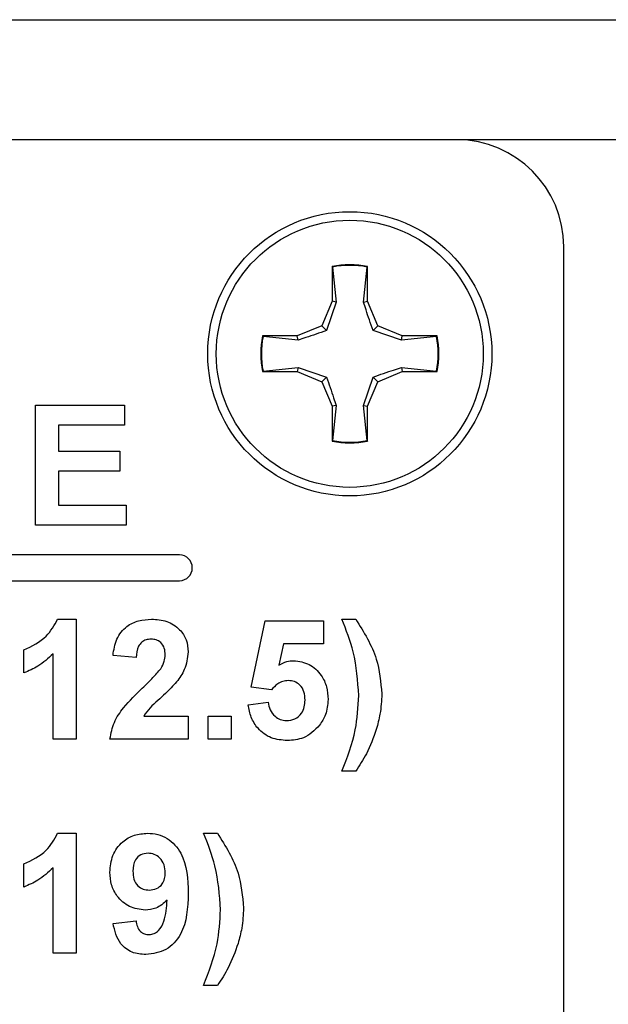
# Model space of a CAD drawing. Header units: inches. Extents: x 0.3 to 33.8, y 0.2 to 21.7.
# Tile 60 of 209: x 13.623 to 13.761, y 9.58 to 9.81. Entities that reach past the tile are written whole.
import ezdxf

# ---------------------------------------------------------------- set-up
doc = ezdxf.new("R2010")
doc.units = ezdxf.units.IN
doc.header["$MEASUREMENT"] = 0

msp = doc.modelspace()

# ---------------------------------------------------------------- linework, layer by layer
at = {"color": 7, "linetype": 'Continuous', "lineweight": 25}
for p, q in [((13.46112766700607, 9.809761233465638), (14.06216395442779, 9.809761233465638)), ((13.72513317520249, 9.781710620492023), (13.12513317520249, 9.781710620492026)), ((13.80013317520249, 9.781710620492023), (13.72513317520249, 9.781710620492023)), ((13.75013317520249, 9.306710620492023), (13.75013317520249, 9.756710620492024)), ((13.69597317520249, 9.75209037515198), (13.69597317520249, 9.743980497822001)), ((13.69610894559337, 9.75197921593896), (13.69597317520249, 9.75209037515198)), ((13.69610894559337, 9.75197921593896), (13.69693096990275, 9.74378998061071)), ((13.70333538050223, 9.74378998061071), (13.70415740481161, 9.75197921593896)), ((13.70415740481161, 9.75197921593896), (13.70429317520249, 9.75209037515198)), ((13.70429317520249, 9.743980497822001), (13.70429317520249, 9.75209037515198)), ((13.69597317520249, 9.743980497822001), (13.69359784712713, 9.738245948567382)), ((13.69693096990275, 9.74378998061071), (13.69470185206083, 9.73714194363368)), ((13.69693096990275, 9.74378998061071), (13.69597317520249, 9.743980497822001)), ((13.70333538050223, 9.74378998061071), (13.70429317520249, 9.743980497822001)), ((13.70666850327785, 9.738245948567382), (13.70429317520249, 9.743980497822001)), ((13.69359784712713, 9.738245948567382), (13.68786329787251, 9.735870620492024)), ((13.69470185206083, 9.73714194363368), (13.69359784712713, 9.738245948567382)), ((13.70556449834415, 9.73714194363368), (13.70666850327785, 9.738245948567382)), ((13.71221253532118, 9.734912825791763), (13.70556449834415, 9.73714194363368)), ((13.71240305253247, 9.735870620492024), (13.70666850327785, 9.738245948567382)), ((13.68786329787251, 9.735870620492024), (13.67975342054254, 9.735870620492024)), ((13.67986457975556, 9.735734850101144), (13.67975342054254, 9.735870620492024)), ((13.6880538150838, 9.734912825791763), (13.67986457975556, 9.735734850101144)), ((13.6880538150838, 9.734912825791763), (13.68786329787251, 9.735870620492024)), ((13.71221253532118, 9.734912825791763), (13.71240305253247, 9.735870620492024)), ((13.72040177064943, 9.735734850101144), (13.71221253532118, 9.734912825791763)), ((13.72051292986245, 9.735870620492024), (13.71240305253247, 9.735870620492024)), ((13.72040177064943, 9.735734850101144), (13.72051292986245, 9.735870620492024)), ((13.67986457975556, 9.727686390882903), (13.67975342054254, 9.727550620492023)), ((13.67975342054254, 9.727550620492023), (13.68786329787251, 9.727550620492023)), ((13.67986457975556, 9.727686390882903), (13.6880538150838, 9.728508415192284)), ((13.6880538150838, 9.728508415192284), (13.68786329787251, 9.727550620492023)), ((13.68786329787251, 9.727550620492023), (13.69359784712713, 9.725175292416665)), ((13.6880538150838, 9.728508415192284), (13.69470185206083, 9.726279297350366)), ((13.70666850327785, 9.725175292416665), (13.71240305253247, 9.727550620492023)), ((13.71221253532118, 9.728508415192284), (13.71240305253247, 9.727550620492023)), ((13.71221253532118, 9.728508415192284), (13.72040177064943, 9.727686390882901)), ((13.71240305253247, 9.727550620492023), (13.72051292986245, 9.727550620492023)), ((13.72040177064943, 9.727686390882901), (13.72051292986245, 9.727550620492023)), ((13.69470185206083, 9.726279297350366), (13.69359784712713, 9.725175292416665)), ((13.69359784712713, 9.725175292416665), (13.69597317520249, 9.719440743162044)), ((13.70333538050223, 9.719631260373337), (13.70556449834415, 9.726279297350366)), ((13.70429317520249, 9.719440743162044), (13.70666850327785, 9.725175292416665)), ((13.70556449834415, 9.726279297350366), (13.70666850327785, 9.725175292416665)), ((13.62666650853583, 9.719710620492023), (13.64748702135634, 9.719710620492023)), ((13.62666650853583, 9.691710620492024), (13.62666650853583, 9.719710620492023)), ((13.64748702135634, 9.719710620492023), (13.64748702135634, 9.715043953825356)), ((13.69693096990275, 9.719631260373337), (13.69597317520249, 9.719440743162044)), ((13.69597317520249, 9.719440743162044), (13.69597317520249, 9.711330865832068)), ((13.69693096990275, 9.719631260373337), (13.69610894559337, 9.711442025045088)), ((13.70415740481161, 9.711442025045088), (13.70333538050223, 9.719631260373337)), ((13.70333538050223, 9.719631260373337), (13.70429317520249, 9.719440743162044)), ((13.70429317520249, 9.711330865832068), (13.70429317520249, 9.719440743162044)), ((13.63205112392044, 9.715043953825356), (13.63205112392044, 9.708941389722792)), ((13.64748702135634, 9.715043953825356), (13.63205112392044, 9.715043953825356)), ((13.69610894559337, 9.711442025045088), (13.69597317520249, 9.711330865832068)), ((13.70415740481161, 9.711442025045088), (13.70429317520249, 9.711330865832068)), ((13.63205112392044, 9.708941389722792), (13.64641009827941, 9.708941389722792)), ((13.64641009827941, 9.708941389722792), (13.64641009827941, 9.704274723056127)), ((13.63205112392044, 9.704274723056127), (13.63205112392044, 9.69637728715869)), ((13.64641009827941, 9.704274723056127), (13.63205112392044, 9.704274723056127)), ((13.63205112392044, 9.69637728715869), (13.64784599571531, 9.69637728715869)), ((13.64784599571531, 9.69637728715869), (13.64784599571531, 9.691710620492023)), ((13.64784599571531, 9.691710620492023), (13.62666650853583, 9.691710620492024)), ((13.66033317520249, 9.684710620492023), (13.46633317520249, 9.684710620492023)), ((13.46633317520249, 9.678710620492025), (13.66033317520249, 9.678710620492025)), ((13.63186041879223, 9.669710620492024), (13.63617932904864, 9.669710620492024)), ((13.63617932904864, 9.669710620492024), (13.63617932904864, 9.641710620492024)), ((13.67710240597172, 9.653859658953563), (13.68033317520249, 9.669351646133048)), ((13.68033317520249, 9.669351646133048), (13.69397420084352, 9.669351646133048)), ((13.69397420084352, 9.669351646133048), (13.69397420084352, 9.663967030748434)), ((13.69828189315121, 9.669710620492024), (13.70151266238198, 9.669710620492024)), ((13.68464647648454, 9.663967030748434), (13.68354711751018, 9.658969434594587)), ((13.69397420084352, 9.663967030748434), (13.68464647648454, 9.663967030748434)), ((13.62397420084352, 9.65714651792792), (13.62397420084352, 9.662531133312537)), ((13.63079471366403, 9.641710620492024), (13.63079471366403, 9.661644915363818)), ((13.65017932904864, 9.660736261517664), (13.64479471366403, 9.661263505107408)), ((13.68179711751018, 9.653197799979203), (13.67710240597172, 9.653859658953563)), ((13.67638445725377, 9.64972023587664), (13.68105112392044, 9.65032600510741)), ((13.65197980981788, 9.64709523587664), (13.66238445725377, 9.64709523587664)), ((13.66238445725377, 9.64709523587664), (13.66238445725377, 9.641710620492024)), ((13.66705112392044, 9.64709523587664), (13.67243573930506, 9.64709523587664)), ((13.66705112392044, 9.641710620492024), (13.66705112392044, 9.64709523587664)), ((13.67243573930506, 9.64709523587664), (13.67243573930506, 9.641710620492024)), ((13.63617932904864, 9.641710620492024), (13.63079471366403, 9.641710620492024)), ((13.66238445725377, 9.641710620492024), (13.64407676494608, 9.641710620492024)), ((13.67243573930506, 9.641710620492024), (13.66705112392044, 9.641710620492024)), ((13.70151266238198, 9.634172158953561), (13.69828189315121, 9.634172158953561)), ((13.63186041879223, 9.619710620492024), (13.63617932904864, 9.619710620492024)), ((13.63617932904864, 9.619710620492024), (13.63617932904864, 9.591710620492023)), ((13.66597420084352, 9.619710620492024), (13.66920497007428, 9.619710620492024)), ((13.62397420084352, 9.607146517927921), (13.62397420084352, 9.612531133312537)), ((13.63079471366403, 9.591710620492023), (13.63079471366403, 9.611644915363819)), ((13.64479471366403, 9.598654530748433), (13.65017932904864, 9.599249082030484)), ((13.63617932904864, 9.591710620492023), (13.63079471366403, 9.591710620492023)), ((13.66920497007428, 9.584172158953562), (13.66597420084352, 9.584172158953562))]:
    msp.add_line(p, q, dxfattribs=at)
for radius in [0.03320000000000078, 0.03119999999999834]:
    msp.add_circle((13.70013317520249, 9.731710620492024), radius, dxfattribs=at)
for centre, radius, start, end in [((13.72513317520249, 9.756710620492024), 0.02499999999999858, 0, 90), ((13.70013317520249, 9.731710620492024), 0.02080000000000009, 78.46304096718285, 101.5369590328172), ((13.70013317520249, 9.731710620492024), 0.0206642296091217, 78.77024530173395, 101.2297546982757), ((13.70013317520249, 9.731710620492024), 0.02080000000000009, 168.4630409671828, 191.5369590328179), ((13.70013317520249, 9.731710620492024), 0.02066422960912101, 168.770245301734, 191.2297546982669), ((13.70013317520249, 9.731710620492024), 0.02066422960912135, 348.7702453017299, 11.22975469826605), ((13.70013317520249, 9.731710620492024), 0.02080000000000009, 348.4630409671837, 11.53695903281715), ((13.70013317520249, 9.731710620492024), 0.0206642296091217, 258.7702453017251, 281.2297546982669), ((13.70013317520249, 9.731710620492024), 0.02080000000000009, 258.4630409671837, 281.5369590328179), ((13.66033317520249, 9.681710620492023), 0.003000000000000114, 270.0000000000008, 90)]:
    msp.add_arc(centre, radius, start, end, dxfattribs=at)
for points, knots in [([(13.70556449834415, 9.73714194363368), (13.70498923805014, 9.738799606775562), (13.70417390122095, 9.741149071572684), (13.70352612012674, 9.743189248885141), (13.70333538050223, 9.74378998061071)], [0, 0, 0, 0, 0.705549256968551, 1, 1, 1, 1]), ([(13.69470185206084, 9.73714194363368), (13.69304418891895, 9.736566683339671), (13.69069472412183, 9.735751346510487), (13.68865454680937, 9.735103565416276), (13.6880538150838, 9.734912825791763)], [0, 0, 0, 0, 0.7055492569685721, 1, 1, 1, 1]), ([(13.70556449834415, 9.726279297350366), (13.70722216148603, 9.726854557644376), (13.70957162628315, 9.72766989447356), (13.71161180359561, 9.728317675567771), (13.71221253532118, 9.728508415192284)], [0, 0, 0, 0, 0.7055492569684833, 1, 1, 1, 1]), ([(13.69470185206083, 9.726279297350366), (13.69527711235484, 9.724621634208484), (13.69609244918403, 9.722272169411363), (13.69674023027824, 9.720231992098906), (13.69693096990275, 9.719631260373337)], [0, 0, 0, 0, 0.7055492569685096, 1, 1, 1, 1]), ([(13.62397420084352, 9.662531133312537), (13.62587298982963, 9.663431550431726), (13.62925768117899, 9.665036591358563), (13.63106638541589, 9.668284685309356), (13.63186041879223, 9.669710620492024)], [0, 0, 0, 0, 0.5609932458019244, 0.9999999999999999, 0.9999999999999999, 0.9999999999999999, 0.9999999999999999]), ([(13.64479471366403, 9.661263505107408), (13.64498697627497, 9.66254973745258), (13.64536976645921, 9.665110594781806), (13.64768160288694, 9.668079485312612), (13.65075037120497, 9.669509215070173), (13.65277715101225, 9.669643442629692), (13.65379150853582, 9.669710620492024)], [0, 0, 0, 0, 0.2807518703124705, 0.55897014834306, 0.7792745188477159, 0.9999999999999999, 0.9999999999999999, 0.9999999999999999, 0.9999999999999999]), ([(13.65379150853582, 9.669710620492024), (13.65500449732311, 9.669632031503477), (13.65742431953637, 9.669475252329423), (13.66034535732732, 9.667586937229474), (13.66212173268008, 9.664945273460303), (13.66229685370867, 9.663044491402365), (13.66238445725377, 9.662093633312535)], [0, 0, 0, 0, 0.2805720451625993, 0.5597203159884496, 0.7797519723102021, 1, 1, 1, 1]), ([(13.70223061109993, 9.65185164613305), (13.70198995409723, 9.655297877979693), (13.70155976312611, 9.661458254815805), (13.69928438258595, 9.667186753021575), (13.69828189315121, 9.669710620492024)], [0, 0, 0, 0, 0.5594189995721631, 1, 1, 1, 1]), ([(13.70151266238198, 9.669710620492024), (13.70340769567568, 9.66669715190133), (13.70679178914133, 9.66131579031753), (13.7073636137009, 9.655012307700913), (13.70761522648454, 9.652238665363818)], [0, 0, 0, 0, 0.5599825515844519, 1, 1, 1, 1]), ([(13.65367932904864, 9.665043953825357), (13.65328788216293, 9.665018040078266), (13.65250580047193, 9.664966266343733), (13.65145259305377, 9.664378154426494), (13.65040385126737, 9.6629967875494), (13.65027192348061, 9.661668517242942), (13.65017932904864, 9.660736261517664)], [0, 0, 0, 0, 0.1872361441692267, 0.3740838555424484, 0.5606964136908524, 0.9999999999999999, 0.9999999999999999, 0.9999999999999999, 0.9999999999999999]), ([(13.65699984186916, 9.661370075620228), (13.65697124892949, 9.661897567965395), (13.65691424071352, 9.662949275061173), (13.65611945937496, 9.664253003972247), (13.65492185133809, 9.664963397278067), (13.65409396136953, 9.665017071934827), (13.65367932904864, 9.665043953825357)], [0, 0, 0, 0, 0.2806195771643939, 0.559495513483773, 0.7793820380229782, 1, 1, 1, 1]), ([(13.63079471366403, 9.661644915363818), (13.62965816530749, 9.660593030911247), (13.62762770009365, 9.658713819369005), (13.62509099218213, 9.65762560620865), (13.62397420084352, 9.65714651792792)], [0, 0, 0, 0, 0.5597477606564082, 1, 1, 1, 1]), ([(13.65593413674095, 9.658133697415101), (13.65626449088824, 9.6586972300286), (13.65685434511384, 9.659703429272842), (13.65695538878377, 9.660860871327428), (13.65699984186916, 9.661370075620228)], [0, 0, 0, 0, 0.560060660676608, 1, 1, 1, 1]), ([(13.66238445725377, 9.662093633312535), (13.6622017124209, 9.660653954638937), (13.66187451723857, 9.658076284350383), (13.66034497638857, 9.655991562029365), (13.65966971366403, 9.6550711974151)], [0, 0, 0, 0, 0.5585193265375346, 1, 1, 1, 1]), ([(13.68354711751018, 9.658969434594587), (13.68415418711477, 9.659297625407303), (13.685238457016, 9.65988379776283), (13.68646321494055, 9.659977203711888), (13.68700224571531, 9.660018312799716)], [0, 0, 0, 0, 0.5598879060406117, 0.9999999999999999, 0.9999999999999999, 0.9999999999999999, 0.9999999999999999]), ([(13.68700224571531, 9.660018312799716), (13.68827181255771, 9.659844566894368), (13.69081383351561, 9.659496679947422), (13.69346288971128, 9.656912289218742), (13.69486862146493, 9.653936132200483), (13.69499024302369, 9.651941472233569), (13.69505112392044, 9.650942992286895)], [0, 0, 0, 0, 0.2790082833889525, 0.5586510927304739, 0.7790710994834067, 1, 1, 1, 1]), ([(13.6516488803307, 9.653612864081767), (13.6524959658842, 9.654413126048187), (13.65400797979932, 9.655841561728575), (13.65534580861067, 9.657433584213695), (13.65593413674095, 9.658133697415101)], [0, 0, 0, 0, 0.5602366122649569, 1, 1, 1, 1]), ([(13.65966971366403, 9.6550711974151), (13.65881443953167, 9.654146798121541), (13.65740522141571, 9.652623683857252), (13.6552535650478, 9.650700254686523), (13.65340538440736, 9.649086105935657), (13.65245459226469, 9.647758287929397), (13.65197980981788, 9.64709523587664)], [0, 0, 0, 0, 0.3399892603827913, 0.560193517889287, 0.7803806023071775, 1, 1, 1, 1]), ([(13.68572339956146, 9.655351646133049), (13.68529069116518, 9.65531303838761), (13.68442507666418, 9.655235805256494), (13.6830156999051, 9.65452115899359), (13.68225927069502, 9.65369969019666), (13.68179711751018, 9.653197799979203)], [0, 0, 0, 0, 0.279982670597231, 0.5600932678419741, 1, 1, 1, 1]), ([(13.68966650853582, 9.650825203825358), (13.68963503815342, 9.65146380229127), (13.68957235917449, 9.652735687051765), (13.6886535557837, 9.654332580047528), (13.68722773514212, 9.655236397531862), (13.68622521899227, 9.655313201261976), (13.68572339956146, 9.655351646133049)], [0, 0, 0, 0, 0.2808798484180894, 0.5594232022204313, 0.7794649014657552, 0.9999999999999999, 0.9999999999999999, 0.9999999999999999, 0.9999999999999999]), ([(13.64407676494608, 9.641710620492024), (13.64433814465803, 9.64304200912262), (13.64486107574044, 9.64570566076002), (13.64765325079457, 9.649731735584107), (13.65013243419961, 9.652139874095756), (13.6516488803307, 9.653612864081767)], [0, 0, 0, 0, 0.2795770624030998, 0.5593377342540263, 1, 1, 1, 1]), ([(13.69828189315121, 9.634172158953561), (13.69951696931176, 9.637366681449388), (13.70172306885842, 9.643072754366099), (13.70207549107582, 9.649168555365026), (13.70223061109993, 9.65185164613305)], [0, 0, 0, 0, 0.5598460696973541, 0.9999999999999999, 0.9999999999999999, 0.9999999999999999, 0.9999999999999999]), ([(13.70761522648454, 9.652238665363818), (13.70753213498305, 9.650667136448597), (13.70738370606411, 9.647859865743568), (13.70665259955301, 9.645147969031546), (13.70633077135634, 9.643954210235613)], [0, 0, 0, 0, 0.5598066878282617, 1, 1, 1, 1]), ([(13.68554952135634, 9.64135164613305), (13.68425986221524, 9.641460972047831), (13.68168460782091, 9.641679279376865), (13.67868879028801, 9.643890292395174), (13.67694140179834, 9.64673937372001), (13.67657020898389, 9.648726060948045), (13.67638445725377, 9.64972023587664)], [0, 0, 0, 0, 0.2799488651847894, 0.5590155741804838, 0.7793232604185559, 1, 1, 1, 1]), ([(13.68105112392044, 9.65032600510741), (13.68117089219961, 9.649711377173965), (13.68141012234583, 9.648483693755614), (13.68249023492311, 9.647071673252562), (13.6838560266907, 9.646171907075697), (13.68483552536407, 9.646069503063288), (13.68532516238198, 9.646018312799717)], [0, 0, 0, 0, 0.2803328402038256, 0.5599484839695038, 0.7800247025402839, 1, 1, 1, 1]), ([(13.68532516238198, 9.646018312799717), (13.68601014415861, 9.646096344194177), (13.68737887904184, 9.646252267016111), (13.68890921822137, 9.64755952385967), (13.68958744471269, 9.649213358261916), (13.68964012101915, 9.650287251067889), (13.68966650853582, 9.650825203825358)], [0, 0, 0, 0, 0.2795791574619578, 0.5586568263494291, 0.778914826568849, 1, 1, 1, 1]), ([(13.69505112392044, 9.650942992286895), (13.69494929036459, 9.649730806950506), (13.69476728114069, 9.647564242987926), (13.6935859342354, 9.64575124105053), (13.69306554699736, 9.644952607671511)], [0, 0, 0, 0, 0.5594966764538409, 1, 1, 1, 1]), ([(13.69306554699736, 9.644952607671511), (13.6918914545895, 9.643776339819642), (13.68978861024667, 9.641669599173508), (13.68684819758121, 9.641449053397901), (13.68554952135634, 9.64135164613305)], [0, 0, 0, 0, 0.5583353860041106, 1, 1, 1, 1]), ([(13.70633077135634, 9.643954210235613), (13.70564082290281, 9.642023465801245), (13.7044082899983, 9.638574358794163), (13.70239774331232, 9.635517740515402), (13.70151266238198, 9.634172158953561)], [0, 0, 0, 0, 0.5597809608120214, 1, 1, 1, 1]), ([(13.62397420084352, 9.612531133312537), (13.62587298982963, 9.613431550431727), (13.62925768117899, 9.615036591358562), (13.63106638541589, 9.618284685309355), (13.63186041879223, 9.619710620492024)], [0, 0, 0, 0, 0.5609932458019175, 1, 1, 1, 1]), ([(13.64407676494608, 9.61059603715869), (13.644191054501, 9.61193244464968), (13.64441923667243, 9.614600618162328), (13.64671435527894, 9.617698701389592), (13.64972493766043, 9.619463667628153), (13.65181837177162, 9.61962825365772), (13.65286602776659, 9.619710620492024)], [0, 0, 0, 0, 0.2801592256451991, 0.5593454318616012, 0.7794750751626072, 0.9999999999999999, 0.9999999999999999, 0.9999999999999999, 0.9999999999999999]), ([(13.65286602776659, 9.619710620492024), (13.65366434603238, 9.619658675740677), (13.65526038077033, 9.619554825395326), (13.65748942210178, 9.618573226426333), (13.65933620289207, 9.617031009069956), (13.66212798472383, 9.613089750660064), (13.66227055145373, 9.608981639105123), (13.66238445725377, 9.605699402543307)], [0, 0, 0, 0, 0.1254297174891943, 0.2507648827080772, 0.3761857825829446, 0.5015943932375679, 1, 1, 1, 1]), ([(13.66992291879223, 9.60185164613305), (13.66968226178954, 9.605297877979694), (13.66925207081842, 9.611458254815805), (13.66697669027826, 9.617186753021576), (13.66597420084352, 9.619710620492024)], [0, 0, 0, 0, 0.5594189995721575, 1, 1, 1, 1]), ([(13.66920497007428, 9.619710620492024), (13.67110000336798, 9.61669715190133), (13.67448409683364, 9.61131579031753), (13.67505592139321, 9.605012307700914), (13.67530753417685, 9.602238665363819)], [0, 0, 0, 0, 0.5599825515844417, 1, 1, 1, 1]), ([(13.65297820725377, 9.615043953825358), (13.65239383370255, 9.614976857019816), (13.65122784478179, 9.614842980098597), (13.64959857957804, 9.61330595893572), (13.64951344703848, 9.611770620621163), (13.6494613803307, 9.610831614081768)], [0, 0, 0, 0, 0.280702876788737, 0.5600808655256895, 1, 1, 1, 1]), ([(13.65699984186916, 9.610461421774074), (13.65695956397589, 9.611104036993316), (13.65687923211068, 9.61238569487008), (13.65586132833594, 9.613915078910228), (13.65448581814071, 9.61488026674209), (13.6534805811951, 9.61498940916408), (13.65297820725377, 9.615043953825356)], [0, 0, 0, 0, 0.2804920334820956, 0.5594246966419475, 0.7798195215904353, 1, 1, 1, 1]), ([(13.63079471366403, 9.611644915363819), (13.62965816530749, 9.610593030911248), (13.62762770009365, 9.608713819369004), (13.62509099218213, 9.60762560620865), (13.62397420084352, 9.607146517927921)], [0, 0, 0, 0, 0.5597477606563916, 1, 1, 1, 1]), ([(13.65229391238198, 9.601761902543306), (13.65103433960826, 9.601929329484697), (13.64851297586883, 9.602264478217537), (13.64578557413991, 9.604704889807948), (13.64427363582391, 9.607620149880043), (13.64414243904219, 9.609603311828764), (13.64407676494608, 9.61059603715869)], [0, 0, 0, 0, 0.2792215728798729, 0.558934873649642, 0.7792129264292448, 1, 1, 1, 1]), ([(13.6494613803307, 9.610831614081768), (13.6494896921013, 9.610213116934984), (13.64954607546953, 9.608981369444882), (13.65042414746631, 9.60742112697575), (13.65181527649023, 9.606560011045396), (13.65278484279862, 9.606472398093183), (13.65326987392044, 9.606428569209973)], [0, 0, 0, 0, 0.2807935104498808, 0.5592050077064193, 0.7794897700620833, 0.9999999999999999, 0.9999999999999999, 0.9999999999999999, 0.9999999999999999]), ([(13.65326987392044, 9.606428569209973), (13.65385008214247, 9.60649430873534), (13.65500908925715, 9.606625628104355), (13.65632568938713, 9.60770342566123), (13.65692906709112, 9.60909572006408), (13.6569762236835, 9.610005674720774), (13.65699984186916, 9.610461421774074)], [0, 0, 0, 0, 0.2798174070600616, 0.558955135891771, 0.7791044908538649, 1, 1, 1, 1]), ([(13.66238445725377, 9.605699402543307), (13.6622510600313, 9.602308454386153), (13.66208407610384, 9.598063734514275), (13.65916925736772, 9.594046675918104), (13.65660221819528, 9.59190362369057), (13.65410838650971, 9.591572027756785), (13.65245096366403, 9.591351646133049)], [0, 0, 0, 0, 0.4993963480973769, 0.6251341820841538, 0.7508608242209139, 1, 1, 1, 1]), ([(13.65742612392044, 9.60408962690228), (13.65660237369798, 9.603341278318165), (13.65512895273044, 9.602002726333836), (13.65316144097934, 9.60183559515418), (13.65229391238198, 9.601761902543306)], [0, 0, 0, 0, 0.5590732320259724, 1, 1, 1, 1]), ([(13.65321378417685, 9.596018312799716), (13.65363216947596, 9.596067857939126), (13.65446968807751, 9.596167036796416), (13.65584702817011, 9.59720223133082), (13.65716427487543, 9.599903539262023), (13.6573212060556, 9.602412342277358), (13.65742612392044, 9.60408962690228)], [0, 0, 0, 0, 0.1247870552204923, 0.2497972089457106, 0.4984446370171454, 1, 1, 1, 1]), ([(13.66597420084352, 9.584172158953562), (13.66720927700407, 9.587366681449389), (13.66941537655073, 9.593072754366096), (13.66976779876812, 9.599168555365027), (13.66992291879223, 9.60185164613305)], [0, 0, 0, 0, 0.5598460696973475, 1, 1, 1, 1]), ([(13.67530753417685, 9.602238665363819), (13.67522444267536, 9.600667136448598), (13.67507601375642, 9.597859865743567), (13.67434490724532, 9.595147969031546), (13.67402307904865, 9.593954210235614)], [0, 0, 0, 0, 0.5598066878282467, 1, 1, 1, 1]), ([(13.65245096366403, 9.591351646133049), (13.65135147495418, 9.59144372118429), (13.64915737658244, 9.591627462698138), (13.64586829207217, 9.594156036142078), (13.64520190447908, 9.596948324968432), (13.64479471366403, 9.598654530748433)], [0, 0, 0, 0, 0.2809333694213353, 0.5606200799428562, 1, 1, 1, 1]), ([(13.65017932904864, 9.599249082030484), (13.65025271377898, 9.5987927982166), (13.65039906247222, 9.59788284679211), (13.65107057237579, 9.596735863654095), (13.65212178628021, 9.596097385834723), (13.65284946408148, 9.596044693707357), (13.65321378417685, 9.596018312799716)], [0, 0, 0, 0, 0.2807189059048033, 0.5598282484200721, 0.7796230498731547, 1, 1, 1, 1]), ([(13.67402307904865, 9.593954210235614), (13.67333313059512, 9.592023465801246), (13.6721005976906, 9.588574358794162), (13.67009005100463, 9.585517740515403), (13.66920497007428, 9.584172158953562)], [0, 0, 0, 0, 0.5597809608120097, 1, 1, 1, 1])]:
    msp.add_open_spline(points, degree=3, knots=knots, dxfattribs=at)

doc.saveas('drawing.dxf')
